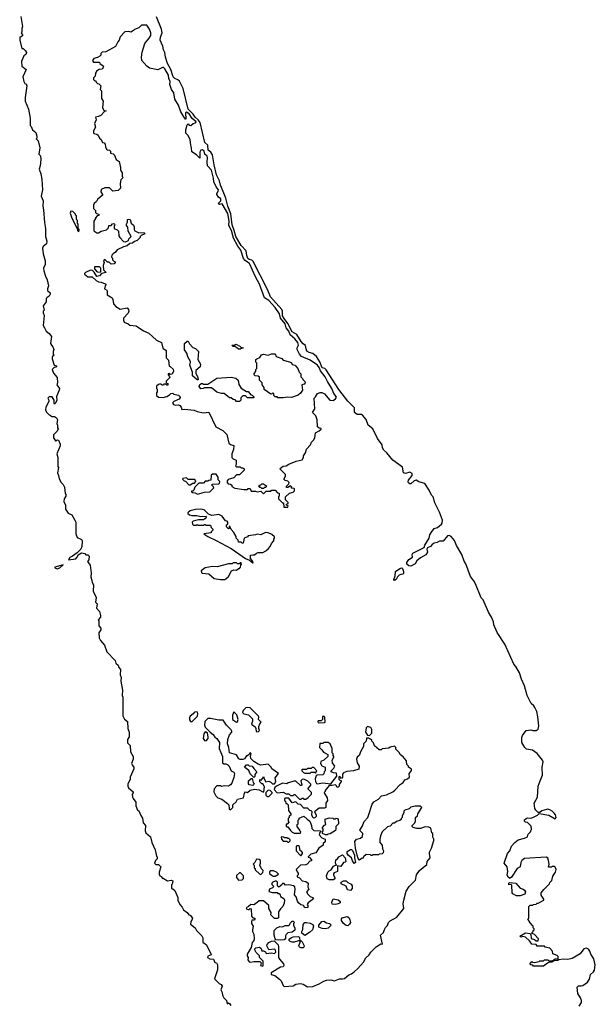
# Model space of a CAD drawing. Extents: x 2789571 to 2951634, y 860514 to 1033803.
# Tile 82 of 102: x 2908697 to 2915112, y 946284 to 957251. Entities that reach past the tile are written whole.
import ezdxf

# ---------------------------------------------------------------- set-up
doc = ezdxf.new("R2010")
doc.units = 0

msp = doc.modelspace()

# ---------------------------------------------------------------- linework, layer by layer
at = {"layer": '0CON05XD'}
for points in [[(2908710, 957285), (2908728, 957175), (2908720, 957155), (2908720, 957115), (2908712, 957105), (2908730, 957075), (2908715, 957060), (2908700, 957055), (2908697, 957025), (2908722, 956932), (2908735, 956930), (2908763, 956903), (2908772, 956885), (2908766, 956864), (2908743, 956847), (2908718, 956785), (2908722, 956735), (2908768, 956695), (2908732, 956615), (2908743, 956563), (2908755, 956540), (2908770, 956535), (2908777, 956515), (2908758, 956385), (2908758, 956345), (2908796, 956256), (2908812, 956155), (2908813, 956073), (2908825, 956060), (2908840, 956025), (2908878, 955995), (2908888, 955955), (2908887, 955933), (2908880, 955925), (2908902, 955902), (2908921, 955825), (2908910, 955755), (2908928, 955735), (2908933, 955695), (2908926, 955624), (2908913, 955585), (2908931, 955535), (2908942, 955475), (2908952, 955355), (2908938, 955285), (2908959, 955235), (2908956, 955175), (2908962, 955135), (2908973, 954993), (2908984, 954925), (2908984, 954835), (2908998, 954785), (2908997, 954753), (2908960, 954725), (2908952, 954705), (2908957, 954645), (2908981, 954565), (2908980, 954525), (2908964, 954485), (2908966, 954455), (2908984, 954394), (2909004, 954355), (2909018, 954285), (2909007, 954255), (2909008, 954235), (2909035, 954208), (2909038, 954195), (2909025, 954170), (2909002, 954158), (2908993, 954147), (2908992, 954108), (2908960, 954065), (2908970, 954015), (2908960, 954005), (2908958, 953985), (2908968, 953955), (2908958, 953845), (2908975, 953820), (2908991, 953781), (2909026, 953756), (2909052, 953722), (2909042, 953645), (2909050, 953625), (2909067, 953607), (2909077, 953577), (2909070, 953555), (2909070, 953525), (2909080, 953515), (2909060, 953495), (2909060, 953475), (2909082, 953402), (2909110, 953395), (2909098, 953382), (2909082, 953378), (2909060, 953355), (2909072, 953315), (2909113, 953265), (2909118, 953205), (2909112, 953185), (2909140, 953145), (2909136, 953124), (2909107, 953055), (2909112, 953008), (2909092, 952978), (2909085, 952970), (2909080, 952975), (2909080, 953015), (2909059, 953049), (2909025, 953050), (2909012, 953035), (2909022, 953015), (2909022, 952998), (2908988, 952935), (2908983, 952905), (2908995, 952880), (2909022, 952852), (2909038, 952848), (2909055, 952830), (2909085, 952830), (2909108, 952815), (2909117, 952795), (2909110, 952755), (2909120, 952735), (2909120, 952705), (2909126, 952694), (2909113, 952667), (2909073, 952627), (2909072, 952595), (2909095, 952560), (2909105, 952560), (2909115, 952570), (2909128, 952568), (2909148, 952525), (2909147, 952503), (2909112, 952415), (2909122, 952375), (2909122, 952275), (2909128, 952265), (2909118, 952205), (2909130, 952175), (2909136, 952136), (2909158, 952095), (2909183, 952073), (2909198, 952045), (2909202, 951975), (2909212, 951962), (2909212, 951945), (2909193, 951915), (2909188, 951885), (2909208, 951845), (2909208, 951798), (2909238, 951755), (2909278, 951735), (2909313, 951675), (2909322, 951655), (2909322, 951525), (2909338, 951485), (2909385, 951460), (2909393, 951445), (2909389, 951385), (2909377, 951353), (2909338, 951312), (2909286, 951274), (2909255, 951262), (2909240, 951235), (2909323, 951247), (2909336, 951264), (2909350, 951290), (2909385, 951311), (2909424, 951304), (2909435, 951292), (2909455, 951290), (2909470, 951275), (2909468, 951235), (2909452, 951215), (2909483, 951175), (2909492, 951085), (2909490, 951045), (2909502, 951005), (2909503, 950983), (2909518, 950955), (2909517, 950885), (2909550, 950815), (2909542, 950765), (2909562, 950745), (2909553, 950695), (2909585, 950660), (2909598, 950615), (2909598, 950595), (2909572, 950565), (2909578, 950555), (2909578, 950498), (2909600, 950475), (2909600, 950455), (2909578, 950422), (2909582, 950365), (2909598, 950335), (2909642, 950285), (2909669, 950209), (2909760, 950115), (2909770, 950085), (2909795, 950060), (2909802, 950035), (2909822, 950012), (2909818, 949955), (2909827, 949925), (2909823, 949885), (2909843, 949783), (2909838, 949725), (2909848, 949705), (2909848, 949498), (2909865, 949460), (2909900, 949435), (2909902, 949355), (2909918, 949315), (2909918, 949265), (2909900, 949235), (2909900, 949195), (2909928, 949165), (2909930, 949095), (2909960, 949045), (2909962, 949015), (2909943, 948965), (2909953, 948943), (2909970, 948925), (2909968, 948908), (2909928, 948815), (2909929, 948791), (2909902, 948735), (2909902, 948715), (2909910, 948695), (2909962, 948652), (2909962, 948638), (2909950, 948625), (2909953, 948593), (2909960, 948575), (2909992, 948535), (2909992, 948495), (2910010, 948445), (2910025, 948440), (2910046, 948386), (2910066, 948356), (2910073, 948305), (2910098, 948275), (2910097, 948215), (2910103, 948195), (2910155, 948150), (2910169, 948085), (2910208, 948005), (2910220, 947935), (2910230, 947925), (2910230, 947905), (2910210, 947885), (2910200, 947855), (2910215, 947840), (2910245, 947840), (2910270, 947815), (2910252, 947755), (2910252, 947735), (2910260, 947715), (2910278, 947708), (2910285, 947690), (2910295, 947690), (2910345, 947660), (2910385, 947668), (2910405, 947660), (2910397, 947623), (2910390, 947615), (2910390, 947575), (2910405, 947570), (2910425, 947550), (2910458, 947475), (2910458, 947445), (2910480, 947395), (2910508, 947365), (2910522, 947335), (2910565, 947308), (2910582, 947282), (2910595, 947278), (2910622, 947245), (2910615, 947220), (2910603, 947207), (2910602, 947175), (2910652, 947135), (2910667, 947107), (2910728, 947048), (2910737, 947023), (2910738, 946978), (2910778, 946945), (2910828, 946845)], [(2914933, 946263), (2914958, 946305), (2914958, 946325), (2914947, 946357), (2914918, 946405), (2914910, 946475), (2914925, 946490), (2914955, 946488), (2914975, 946493), (2915025, 946530), (2915047, 946563), (2915058, 946615), (2915092, 946645), (2915102, 946665), (2915112, 946725), (2915095, 946790), (2915062, 946842), (2915051, 946875), (2915035, 946898), (2915015, 946910), (2914985, 946902), (2914945, 946848), (2914855, 946793), (2914805, 946783), (2914755, 946788), (2914705, 946780), (2914695, 946772), (2914655, 946770), (2914627, 946753), (2914595, 946750), (2914578, 946742), (2914535, 946710), (2914425, 946710), (2914415, 946720), (2914393, 946723), (2914382, 946732), (2914405, 946760), (2914413, 946753), (2914435, 946750), (2914485, 946760), (2914495, 946770), (2914535, 946770), (2914545, 946780), (2914585, 946780), (2914595, 946770), (2914635, 946770), (2914665, 946790), (2914695, 946790), (2914700, 946795), (2914700, 946815), (2914688, 946828), (2914640, 946845), (2914637, 946877), (2914605, 946910), (2914555, 946920), (2914545, 946930), (2914465, 946930), (2914452, 946952), (2914404, 946954), (2914380, 946990), (2914335, 947033), (2914305, 947038), (2914285, 947032), (2914272, 947042), (2914335, 947080), (2914382, 947072), (2914392, 947062), (2914397, 947017), (2914436, 947006), (2914455, 946992), (2914475, 946990), (2914480, 947015), (2914435, 947062), (2914400, 947075), (2914420, 947095), (2914420, 947105), (2914430, 947115), (2914430, 947125), (2914420, 947135), (2914420, 947155), (2914412, 947162), (2914385, 947190), (2914362, 947235), (2914370, 947245), (2914370, 947375), (2914385, 947390), (2914415, 947390), (2914423, 947397), (2914455, 947400), (2914465, 947410), (2914475, 947410), (2914540, 947445), (2914540, 947455), (2914508, 947498), (2914508, 947525), (2914537, 947563), (2914600, 947625), (2914605, 947640), (2914627, 947663), (2914638, 947712), (2914668, 947755), (2914677, 947785), (2914665, 947812), (2914655, 947818), (2914635, 947818), (2914625, 947810), (2914592, 947812), (2914598, 947845), (2914592, 947885), (2914585, 947910), (2914565, 947922), (2914325, 947908), (2914293, 947885), (2914282, 947865), (2914274, 947816), (2914241, 947795), (2914180, 947700), (2914165, 947688), (2914155, 947688), (2914140, 947700), (2914130, 947725), (2914136, 947765), (2914130, 947815), (2914096, 947855), (2914135, 947965), (2914159, 947995), (2914177, 948045), (2914214, 948086), (2914253, 948117), (2914324, 948136), (2914355, 948150), (2914365, 948180), (2914390, 948205), (2914400, 948235), (2914398, 948268), (2914355, 948310), (2914333, 948313), (2914323, 948323), (2914323, 948337), (2914340, 948355), (2914355, 948362), (2914395, 948358), (2914415, 948363), (2914468, 948392), (2914485, 948410), (2914595, 948392), (2914665, 948350), (2914676, 948364), (2914668, 948395), (2914655, 948412), (2914632, 948435), (2914605, 948451), (2914585, 948456), (2914567, 948453), (2914515, 948438), (2914495, 948420), (2914475, 948420), (2914448, 948445), (2914438, 948465), (2914430, 948525), (2914467, 948593), (2914477, 948713), (2914496, 948775), (2914524, 948835), (2914521, 948925), (2914531, 948985), (2914524, 949005), (2914465, 949079), (2914413, 949113), (2914346, 949126), (2914326, 949146), (2914292, 949202), (2914292, 949255), (2914300, 949280), (2914340, 949335), (2914395, 949340), (2914415, 949332), (2914455, 949332), (2914475, 949347), (2914483, 949385), (2914473, 949487), (2914459, 949545), (2914440, 949590), (2914428, 949608), (2914396, 949635), (2914353, 949723), (2914322, 949832), (2914289, 949905), (2914267, 949975), (2914228, 950045), (2914204, 950074), (2914104, 950295), (2914020, 950425), (2913982, 950512), (2913978, 950545), (2913956, 950596), (2913922, 950652), (2913861, 950791), (2913842, 950812), (2913776, 950966), (2913760, 951000), (2913721, 951051), (2913670, 951190), (2913649, 951219), (2913623, 951295), (2913565, 951395), (2913542, 951452), (2913506, 951496), (2913485, 951506), (2913465, 951503), (2913415, 951443), (2913375, 951443), (2913351, 951429), (2913315, 951419), (2913294, 951406), (2913277, 951383), (2913242, 951368), (2913236, 951355), (2913241, 951319), (2913225, 951290), (2913163, 951257), (2913123, 951225), (2913105, 951190), (2913055, 951164), (2913035, 951167), (2913011, 951185), (2913011, 951205), (2913035, 951239), (2913076, 951264), (2913073, 951295), (2913080, 951310), (2913206, 951374), (2913213, 951397), (2913260, 951475), (2913268, 951515), (2913285, 951542), (2913315, 951583), (2913352, 951595), (2913398, 951632), (2913407, 951645), (2913411, 951675), (2913377, 951767), (2913325, 951871), (2913305, 951935), (2913288, 951955), (2913262, 952012), (2913212, 952085), (2913145, 952104), (2913115, 952122), (2913095, 952116), (2913055, 952081), (2913045, 952081), (2913031, 952091), (2913025, 952105), (2913029, 952121), (2913070, 952175), (2913071, 952195), (2913045, 952211), (2912995, 952195), (2912974, 952204), (2912965, 952267), (2912856, 952345), (2912788, 952428), (2912754, 952455), (2912742, 952482), (2912738, 952515), (2912683, 952585), (2912633, 952693), (2912581, 952735), (2912557, 952797), (2912516, 952846), (2912505, 952852), (2912460, 952855), (2912427, 952875), (2912427, 952927), (2912353, 953003), (2912253, 953133), (2912112, 953352), (2912096, 953366), (2912068, 953375), (2912041, 953441), (2912005, 953499), (2911965, 953533), (2911925, 953543), (2911899, 953559), (2911888, 953585), (2911882, 953622), (2911855, 953642), (2911835, 953665), (2911785, 953743), (2911734, 953774), (2911687, 953867), (2911643, 953923), (2911625, 953953), (2911626, 954005), (2911617, 954025), (2911494, 954165), (2911460, 954245), (2911299, 954559), (2911285, 954573), (2911255, 954579), (2911241, 954591), (2911228, 954625), (2911220, 954675), (2911165, 954735), (2911105, 954835), (2911088, 954905), (2911064, 954965), (2911049, 955089), (2911016, 955175), (2910995, 955265), (2910965, 955336), (2910935, 955408), (2910923, 955455), (2910890, 955525), (2910863, 955635), (2910846, 955745), (2910827, 955777), (2910799, 955799), (2910793, 955853), (2910762, 955885), (2910707, 956105), (2910687, 956137), (2910651, 956165), (2910629, 956199), (2910573, 956255), (2910517, 956485), (2910478, 956568), (2910461, 956581), (2910425, 956596), (2910407, 956615), (2910380, 956695), (2910345, 956764), (2910322, 956835), (2910316, 956885), (2910300, 956915), (2910294, 956955), (2910263, 957025), (2910266, 957055), (2910285, 957105), (2910278, 957145), (2910223, 957283)], [(2911685, 951820), (2911690, 951835), (2911672, 951842), (2911670, 951855), (2911688, 951862), (2911690, 951875), (2911660, 951905), (2911660, 951935), (2911703, 951977), (2911745, 951990), (2911758, 952005), (2911760, 952025), (2911755, 952030), (2911722, 952032), (2911730, 952045), (2911715, 952060), (2911685, 952040), (2911672, 952042), (2911670, 952055), (2911698, 952082), (2911700, 952095), (2911685, 952110), (2911655, 952120), (2911642, 952132), (2911660, 952165), (2911660, 952185), (2911600, 952245), (2911603, 952257), (2911635, 952280), (2911667, 952283), (2911695, 952300), (2911778, 952332), (2911845, 952350), (2911860, 952375), (2911860, 952395), (2911882, 952428), (2911894, 952466), (2911937, 952515), (2911948, 952545), (2911973, 952567), (2911987, 952593), (2911992, 952648), (2912035, 952670), (2912058, 952692), (2912058, 952698), (2912035, 952700), (2912016, 952716), (2912012, 952795), (2911997, 952837), (2911960, 952875), (2911988, 952915), (2911980, 953035), (2911995, 953050), (2912015, 953088), (2912045, 953100), (2912065, 953100), (2912095, 953082), (2912155, 953013), (2912189, 953011), (2912215, 953028), (2912227, 953045), (2912224, 953055), (2912198, 953088), (2912174, 953145), (2912128, 953222), (2912102, 953275), (2912051, 953341), (2912035, 953379), (2912015, 953404), (2911935, 953459), (2911839, 953499), (2911814, 953524), (2911789, 953579), (2911789, 953595), (2911803, 953625), (2911795, 953654), (2911765, 953698), (2911712, 953742), (2911695, 953782), (2911668, 953818), (2911654, 953865), (2911605, 953925), (2911591, 953975), (2911545, 954047), (2911475, 954122), (2911427, 954155), (2911371, 954305), (2911326, 954386), (2911258, 954535), (2911235, 954551), (2911208, 954568), (2911192, 954592), (2911162, 954685), (2911128, 954728), (2911079, 954819), (2911058, 954905), (2911029, 954959), (2911032, 955008), (2911015, 955094), (2910955, 955200), (2910925, 955192), (2910910, 955205), (2910937, 955233), (2910937, 955255), (2910914, 955274), (2910893, 955305), (2910893, 955317), (2910910, 955340), (2910912, 955355), (2910888, 955388), (2910860, 955445), (2910858, 955485), (2910835, 955574), (2910791, 955625), (2910787, 955665), (2910791, 955715), (2910785, 955732), (2910762, 955755), (2910753, 955785), (2910735, 955800), (2910715, 955798), (2910704, 955776), (2910705, 955710), (2910666, 955746), (2910615, 955780), (2910613, 955825), (2910603, 955855), (2910598, 955915), (2910572, 955965), (2910548, 955988), (2910549, 956025), (2910565, 956080), (2910575, 956090), (2910585, 956078), (2910605, 956072), (2910632, 956095), (2910658, 956102), (2910664, 956115), (2910620, 956150), (2910585, 956203), (2910555, 956222), (2910544, 956215), (2910550, 956145), (2910545, 956142), (2910525, 956168), (2910494, 956224), (2910465, 956300), (2910427, 956365), (2910414, 956435), (2910390, 956475), (2910371, 956531), (2910374, 956564), (2910359, 956595), (2910356, 956635), (2910315, 956703), (2910295, 956723), (2910235, 956692), (2910145, 956710), (2910114, 956734), (2910059, 956795), (2910053, 956835), (2910062, 956888), (2910091, 956985), (2910141, 957045), (2910158, 957075), (2910157, 957105), (2910144, 957145), (2910115, 957192), (2910075, 957192), (2910055, 957190), (2910025, 957160), (2909978, 957142), (2909965, 957130), (2909935, 957112), (2909915, 957120), (2909870, 957115), (2909815, 957060), (2909807, 957023), (2909790, 957005), (2909766, 956954), (2909657, 956893), (2909615, 956890), (2909600, 956875), (2909600, 956855), (2909590, 956845), (2909565, 956830), (2909522, 956818), (2909508, 956795), (2909518, 956778), (2909587, 956777), (2909590, 956765), (2909626, 956736), (2909632, 956725), (2909615, 956700), (2909583, 956697), (2909552, 956678), (2909550, 956665), (2909540, 956655), (2909537, 956623), (2909520, 956605), (2909520, 956585), (2909535, 956570), (2909545, 956570), (2909550, 956555), (2909565, 956540), (2909578, 956538), (2909600, 956515), (2909592, 956475), (2909607, 956457), (2909610, 956375), (2909628, 956345), (2909620, 956275), (2909635, 956240), (2909660, 956235), (2909642, 956228), (2909600, 956185), (2909577, 956173), (2909540, 956165), (2909548, 956135), (2909532, 956095), (2909542, 956055), (2909520, 956015), (2909518, 955995), (2909524, 955984), (2909555, 955978), (2909570, 955965), (2909585, 955930), (2909606, 955916), (2909620, 955885), (2909638, 955878), (2909650, 955865), (2909652, 955835), (2909665, 955810), (2909675, 955800), (2909698, 955798), (2909710, 955785), (2909710, 955765), (2909737, 955757), (2909753, 955743), (2909772, 955695), (2909805, 955670), (2909820, 955605), (2909820, 955575), (2909840, 955545), (2909840, 955505), (2909850, 955495), (2909823, 955467), (2909818, 955425), (2909820, 955375), (2909795, 955350), (2909735, 955340), (2909697, 955377), (2909647, 955377), (2909605, 955360), (2909600, 955335), (2909620, 955305), (2909620, 955295), (2909565, 955248), (2909552, 955225), (2909528, 955205), (2909518, 955185), (2909518, 955148), (2909540, 955125), (2909540, 955105), (2909552, 955092), (2909580, 955085), (2909578, 955072), (2909562, 955068), (2909540, 955045), (2909540, 955035), (2909523, 955007), (2909525, 954900), (2909555, 954878), (2909575, 954877), (2909605, 954897), (2909665, 954910), (2909688, 954932), (2909692, 954958), (2909715, 954960), (2909732, 954978), (2909745, 954980), (2909760, 954965), (2909750, 954955), (2909750, 954925), (2909785, 954910), (2909797, 954897), (2909802, 954845), (2909812, 954825), (2909852, 954782), (2909875, 954777), (2909908, 954792), (2909915, 954810), (2909940, 954835), (2909906, 954895), (2909902, 954942), (2909888, 954958), (2909888, 954975), (2909900, 954995), (2909900, 955025), (2909915, 955030), (2909928, 955025), (2909940, 954985), (2909965, 954962), (2909974, 954944), (2909973, 954913), (2909981, 954901), (2910025, 954877), (2910085, 954880), (2910090, 954865), (2910052, 954848), (2910040, 954835), (2910040, 954825), (2910005, 954792), (2909975, 954780), (2909955, 954763), (2909925, 954758), (2909895, 954733), (2909855, 954722), (2909784, 954686), (2909765, 954662), (2909740, 954645), (2909723, 954627), (2909720, 954605), (2909730, 954595), (2909730, 954575), (2909745, 954560), (2909757, 954557), (2909760, 954545), (2909748, 954532), (2909715, 954530), (2909695, 954550), (2909675, 954550), (2909650, 954575), (2909640, 954575), (2909632, 954565), (2909638, 954545), (2909627, 954515), (2909630, 954465), (2909660, 954435), (2909610, 954425), (2909585, 954398), (2909555, 954390), (2909528, 954438), (2909508, 954458), (2909485, 954460), (2909430, 954435), (2909420, 954425), (2909420, 954415), (2909455, 954387), (2909505, 954387), (2909550, 954345), (2909575, 954330), (2909605, 954328), (2909649, 954309), (2909660, 954295), (2909650, 954285), (2909642, 954255), (2909667, 954237), (2909672, 954225), (2909672, 954185), (2909728, 954155), (2909736, 954136), (2909742, 954085), (2909770, 954055), (2909818, 954028), (2909895, 954040), (2909910, 954025), (2909912, 954005), (2909906, 953984), (2909853, 953927), (2909852, 953905), (2909861, 953881), (2909904, 953864), (2909925, 953848), (2909995, 953841), (2910076, 953786), (2910138, 953758), (2910223, 953683), (2910276, 953656), (2910292, 953592), (2910330, 953565), (2910330, 953485), (2910357, 953457), (2910363, 953393), (2910375, 953390), (2910408, 953358), (2910410, 953335), (2910398, 953302), (2910375, 953300), (2910365, 953310), (2910350, 953305), (2910350, 953295), (2910368, 953278), (2910370, 953265), (2910330, 953225), (2910330, 953205), (2910348, 953198), (2910348, 953182), (2910335, 953180), (2910325, 953190), (2910305, 953190), (2910298, 953182), (2910285, 953180), (2910275, 953190), (2910255, 953190), (2910243, 953187), (2910222, 953168), (2910220, 953145), (2910230, 953135), (2910230, 953105), (2910220, 953095), (2910220, 953065), (2910245, 953048), (2910295, 953043), (2910337, 953053), (2910368, 953072), (2910383, 953087), (2910405, 953090), (2910415, 953080), (2910465, 953070), (2910485, 953050), (2910487, 953043), (2910476, 953024), (2910415, 953000), (2910403, 952987), (2910402, 952975), (2910410, 952965), (2910428, 952958), (2910465, 952960), (2910480, 952955), (2910497, 952937), (2910505, 952910), (2910535, 952912), (2910642, 952902), (2910675, 952888), (2910745, 952873), (2910805, 952878), (2910882, 952715), (2910960, 952675), (2911005, 952630), (2911028, 952535), (2911045, 952520), (2911085, 952510), (2911078, 952465), (2911060, 952415), (2911060, 952375), (2911075, 952360), (2911110, 952345), (2911110, 952295), (2911102, 952282), (2911115, 952270), (2911155, 952270), (2911165, 952260), (2911185, 952260), (2911198, 952248), (2911200, 952235), (2911145, 952180), (2911115, 952180), (2911085, 952150), (2911022, 952128), (2911010, 952115), (2911010, 952095), (2911022, 952082), (2911048, 952078), (2911060, 952065), (2911062, 952052), (2911093, 952033), (2911195, 952018), (2911235, 952020), (2911245, 952030), (2911265, 952030), (2911275, 952000), (2911325, 952000), (2911345, 951992), (2911385, 952000), (2911415, 951970), (2911445, 952000), (2911495, 952000), (2911505, 952010), (2911545, 952010), (2911572, 951982), (2911588, 951978), (2911590, 951945), (2911580, 951935), (2911580, 951915), (2911625, 951870), (2911638, 951868), (2911642, 951822), (2911685, 951820)], [(2909355, 954890), (2909360, 954915), (2909350, 954925), (2909350, 954975), (2909340, 954985), (2909340, 955015), (2909330, 955025), (2909330, 955065), (2909320, 955075), (2909320, 955085), (2909290, 955115), (2909265, 955118), (2909258, 955095), (2909275, 955050), (2909340, 954915), (2909340, 954905), (2909355, 954890)], [(2909595, 954440), (2909600, 954445), (2909600, 954485), (2909585, 954500), (2909532, 954498), (2909530, 954475), (2909552, 954452), (2909563, 954443), (2909595, 954440)], [(2910685, 953240), (2910675, 953240), (2910623, 953285), (2910622, 953325), (2910593, 953405), (2910602, 953435), (2910600, 953445), (2910570, 953495), (2910558, 953538), (2910532, 953575), (2910532, 953645), (2910565, 953670), (2910575, 953670), (2910589, 953639), (2910625, 953600), (2910655, 953590), (2910690, 953555), (2910684, 953466), (2910712, 953415), (2910710, 953385), (2910660, 953345), (2910660, 953315), (2910682, 953265), (2910685, 953240)], [(2911155, 953580), (2911135, 953580), (2911118, 953598), (2911095, 953610), (2911075, 953610), (2911060, 953625), (2911095, 953630), (2911105, 953638), (2911125, 953630), (2911132, 953622), (2911145, 953620), (2911162, 953602), (2911188, 953598), (2911188, 953592), (2911165, 953590), (2911155, 953580)], [(2911635, 953038), (2911575, 953040), (2911565, 953050), (2911545, 953050), (2911530, 953065), (2911528, 953088), (2911515, 953090), (2911508, 953082), (2911495, 953080), (2911422, 953132), (2911420, 953155), (2911400, 953185), (2911400, 953205), (2911370, 953235), (2911368, 953268), (2911355, 953280), (2911323, 953283), (2911310, 953295), (2911310, 953305), (2911330, 953335), (2911330, 953355), (2911340, 953365), (2911340, 953425), (2911330, 953435), (2911330, 953465), (2911340, 953475), (2911375, 953490), (2911393, 953517), (2911413, 953527), (2911465, 953513), (2911505, 953528), (2911545, 953530), (2911555, 953500), (2911617, 953477), (2911635, 953460), (2911705, 953442), (2911725, 953430), (2911735, 953410), (2911765, 953402), (2911772, 953395), (2911798, 953365), (2911810, 953325), (2911830, 953305), (2911830, 953275), (2911850, 953255), (2911852, 953242), (2911875, 953220), (2911878, 953205), (2911867, 953193), (2911840, 953185), (2911848, 953125), (2911825, 953090), (2911801, 953069), (2911725, 953042), (2911685, 953048), (2911635, 953038)], [(2911145, 953000), (2911115, 953000), (2911098, 953018), (2911075, 953020), (2911055, 953040), (2911035, 953040), (2910977, 953087), (2910945, 953088), (2910895, 953102), (2910835, 953150), (2910755, 953150), (2910742, 953142), (2910715, 953140), (2910698, 953165), (2910703, 953187), (2910725, 953200), (2910735, 953200), (2910745, 953190), (2910795, 953190), (2910895, 953260), (2911055, 953270), (2911107, 953257), (2911130, 953235), (2911138, 953188), (2911167, 953147), (2911225, 953110), (2911245, 953110), (2911272, 953072), (2911288, 953068), (2911310, 953045), (2911305, 953040), (2911235, 953040), (2911215, 953060), (2911185, 953060), (2911162, 953038), (2911160, 953015), (2911145, 953000)], [(2910678, 951968), (2910705, 951972), (2910755, 951988), (2910817, 951993), (2910860, 952035), (2910858, 952048), (2910840, 952065), (2910842, 952078), (2910915, 952080), (2910925, 952090), (2910927, 952107), (2910910, 952125), (2910910, 952155), (2910888, 952188), (2910845, 952190), (2910832, 952178), (2910828, 952122), (2910805, 952120), (2910795, 952110), (2910765, 952110), (2910745, 952090), (2910695, 952090), (2910650, 952045), (2910638, 952012), (2910625, 952000), (2910612, 951998), (2910612, 951992), (2910623, 951983), (2910652, 951982), (2910678, 951968)], [(2910595, 952070), (2910625, 952090), (2910645, 952090), (2910658, 952102), (2910660, 952115), (2910648, 952128), (2910575, 952130), (2910555, 952148), (2910515, 952140), (2910513, 952133), (2910530, 952115), (2910545, 952110), (2910582, 952072), (2910595, 952070)], [(2911415, 952030), (2911395, 952030), (2911385, 952040), (2911372, 952042), (2911360, 952055), (2911372, 952068), (2911385, 952070), (2911395, 952080), (2911415, 952080), (2911425, 952070), (2911438, 952068), (2911450, 952055), (2911438, 952042), (2911425, 952040), (2911415, 952030)], [(2911300, 951200), (2911297, 951217), (2911268, 951248), (2911270, 951285), (2911295, 951292), (2911315, 951290), (2911335, 951310), (2911355, 951318), (2911405, 951318), (2911440, 951335), (2911469, 951361), (2911488, 951382), (2911504, 951416), (2911530, 951445), (2911530, 951465), (2911538, 951475), (2911535, 951490), (2911507, 951517), (2911467, 951537), (2911435, 951538), (2911385, 951512), (2911345, 951522), (2911325, 951512), (2911245, 951502), (2911235, 951490), (2911200, 951475), (2911188, 951422), (2911175, 951420), (2911165, 951430), (2911135, 951430), (2911130, 951455), (2911110, 951475), (2911110, 951495), (2911085, 951538), (2911052, 951572), (2911040, 951605), (2911030, 951610), (2911030, 951585), (2911025, 951580), (2911002, 951602), (2911000, 951625), (2911018, 951632), (2911018, 951655), (2911010, 951665), (2910991, 951671), (2910953, 951723), (2910915, 951740), (2910838, 951728), (2910802, 951742), (2910752, 951792), (2910715, 951800), (2910655, 951797), (2910598, 951782), (2910572, 951758), (2910572, 951752), (2910590, 951735), (2910615, 951728), (2910673, 951727), (2910715, 951717), (2910775, 951720), (2910780, 951715), (2910770, 951705), (2910768, 951692), (2910755, 951690), (2910745, 951680), (2910688, 951682), (2910630, 951665), (2910620, 951655), (2910623, 951633), (2910635, 951620), (2910665, 951620), (2910675, 951630), (2910685, 951620), (2910745, 951622), (2910755, 951630), (2910765, 951630), (2910775, 951620), (2910825, 951620), (2910830, 951595), (2910850, 951575), (2910850, 951565), (2910830, 951545), (2910830, 951535), (2910750, 951525), (2910793, 951495), (2910885, 951449), (2911055, 951361), (2911215, 951251), (2911260, 951230), (2911295, 951200), (2911300, 951200)], [(2910935, 951017), (2910983, 951017), (2910995, 951022), (2911025, 951050), (2911057, 951113), (2911085, 951122), (2911115, 951120), (2911135, 951140), (2911145, 951140), (2911158, 951152), (2911160, 951175), (2911170, 951185), (2911165, 951200), (2911155, 951200), (2911145, 951190), (2911125, 951190), (2911115, 951200), (2911075, 951200), (2911065, 951192), (2911025, 951192), (2910897, 951157), (2910845, 951161), (2910765, 951144), (2910718, 951112), (2910722, 951095), (2910732, 951085), (2910805, 951078), (2910865, 951028), (2910935, 951017)], [(2909115, 951134), (2909145, 951144), (2909180, 951180), (2909090, 951155), (2909090, 951145), (2909115, 951134)], [(2912875, 951003), (2912868, 951015), (2912883, 951055), (2912886, 951104), (2912935, 951138), (2912955, 951144), (2912965, 951140), (2912976, 951105), (2912975, 951082), (2912966, 951074), (2912945, 951073), (2912925, 951063), (2912906, 951044), (2912892, 951015), (2912875, 951003)], [(2911355, 949320), (2911370, 949335), (2911362, 949355), (2911363, 949377), (2911373, 949407), (2911390, 949425), (2911360, 949455), (2911362, 949485), (2911358, 949495), (2911266, 949586), (2911235, 949591), (2911218, 949585), (2911188, 949555), (2911180, 949535), (2911195, 949520), (2911247, 949507), (2911290, 949465), (2911292, 949438), (2911280, 949405), (2911320, 949375), (2911330, 949355), (2911332, 949322), (2911355, 949320)], [(2910615, 949432), (2910680, 949495), (2910682, 949525), (2910677, 949537), (2910655, 949542), (2910640, 949535), (2910630, 949520), (2910598, 949495), (2910590, 949475), (2910591, 949451), (2910600, 949435), (2910615, 949432)], [(2911045, 948450), (2911072, 948478), (2911072, 948505), (2911109, 948541), (2911125, 948568), (2911193, 948585), (2911204, 948636), (2911215, 948650), (2911237, 948643), (2911265, 948670), (2911315, 948680), (2911365, 948672), (2911405, 948650), (2911418, 948652), (2911427, 948707), (2911408, 948738), (2911395, 948740), (2911372, 948762), (2911372, 948788), (2911388, 948782), (2911408, 948802), (2911415, 948820), (2911420, 948795), (2911442, 948762), (2911475, 948768), (2911495, 948760), (2911515, 948740), (2911535, 948740), (2911553, 948765), (2911543, 948807), (2911580, 948855), (2911507, 948907), (2911500, 948925), (2911467, 948957), (2911385, 948947), (2911355, 948957), (2911307, 948987), (2911273, 949023), (2911268, 949045), (2911278, 949075), (2911265, 949090), (2911258, 949072), (2911235, 949050), (2911225, 949050), (2911203, 949017), (2911185, 949010), (2911155, 949011), (2911140, 949020), (2911112, 949062), (2911034, 949084), (2911029, 949145), (2911013, 949185), (2911016, 949234), (2911036, 949284), (2911060, 949315), (2911060, 949325), (2911055, 949340), (2911002, 949395), (2910965, 949450), (2910915, 949448), (2910825, 949467), (2910795, 949467), (2910760, 949435), (2910758, 949395), (2910765, 949370), (2910820, 949315), (2910855, 949290), (2910871, 949261), (2910893, 949243), (2910925, 949200), (2910920, 949135), (2910957, 949045), (2910958, 948975), (2910973, 948963), (2910995, 948962), (2911015, 948952), (2911032, 948935), (2911054, 948884), (2911085, 948868), (2911092, 948855), (2911085, 948810), (2911062, 948748), (2911045, 948727), (2911025, 948713), (2910985, 948717), (2910945, 948710), (2910935, 948718), (2910895, 948718), (2910863, 948685), (2910862, 948652), (2910882, 948605), (2910905, 948582), (2910948, 948568), (2911012, 948522), (2911028, 948505), (2911033, 948463), (2911045, 948450)], [(2911115, 949428), (2911125, 949430), (2911132, 949455), (2911117, 949507), (2911085, 949540), (2911070, 949505), (2911070, 949455), (2911115, 949428)], [(2912025, 949420), (2912095, 949422), (2912100, 949425), (2912097, 949483), (2912085, 949490), (2912072, 949488), (2912070, 949455), (2912058, 949442), (2912025, 949440), (2912020, 949435), (2912025, 949420)], [(2912595, 949280), (2912620, 949305), (2912620, 949345), (2912609, 949369), (2912575, 949380), (2912560, 949365), (2912550, 949315), (2912572, 949282), (2912595, 949280)], [(2910775, 949220), (2910797, 949243), (2910798, 949265), (2910790, 949305), (2910777, 949317), (2910765, 949318), (2910748, 949295), (2910743, 949245), (2910755, 949222), (2910775, 949220)], [(2911905, 946480), (2911965, 946484), (2912035, 946511), (2912085, 946543), (2912115, 946553), (2912165, 946558), (2912205, 946546), (2912263, 946567), (2912295, 946566), (2912317, 946573), (2912365, 946612), (2912396, 946624), (2912426, 946644), (2912466, 946684), (2912528, 946755), (2912555, 946802), (2912592, 946835), (2912610, 946865), (2912670, 946925), (2912723, 946957), (2912740, 946955), (2912718, 947055), (2912752, 947085), (2912763, 947117), (2912775, 947140), (2912795, 947160), (2912808, 947195), (2912826, 947214), (2912900, 947255), (2912977, 947353), (2912972, 947405), (2912978, 947445), (2913006, 947544), (2913038, 947595), (2913107, 947665), (2913120, 947725), (2913152, 947775), (2913235, 947840), (2913240, 947875), (2913272, 947915), (2913263, 947963), (2913263, 947977), (2913286, 948024), (2913312, 948108), (2913312, 948122), (2913300, 948145), (2913300, 948185), (2913290, 948195), (2913280, 948245), (2913257, 948257), (2913215, 948260), (2913165, 948243), (2913125, 948243), (2913083, 948253), (2913073, 948263), (2913073, 948277), (2913100, 948305), (2913107, 948323), (2913110, 948365), (2913130, 948385), (2913133, 948407), (2913180, 948475), (2913165, 948490), (2913105, 948492), (2913055, 948480), (2913038, 948462), (2912990, 948445), (2912980, 948435), (2912980, 948415), (2912960, 948385), (2912960, 948365), (2912950, 948355), (2912948, 948342), (2912935, 948330), (2912895, 948320), (2912875, 948300), (2912855, 948300), (2912825, 948270), (2912795, 948260), (2912738, 948205), (2912718, 948162), (2912710, 948125), (2912710, 948085), (2912737, 948057), (2912740, 948015), (2912750, 947995), (2912748, 947972), (2912735, 947960), (2912703, 947957), (2912695, 947950), (2912635, 947950), (2912625, 947940), (2912615, 947940), (2912605, 947950), (2912558, 947952), (2912530, 947925), (2912525, 947910), (2912515, 947910), (2912485, 947890), (2912469, 947909), (2912457, 947945), (2912438, 948025), (2912432, 948098), (2912450, 948125), (2912495, 948136), (2912519, 948155), (2912520, 948185), (2912490, 948215), (2912488, 948225), (2912514, 948266), (2912535, 948320), (2912578, 948365), (2912583, 948387), (2912627, 948515), (2912645, 948538), (2912695, 948568), (2912730, 948605), (2912785, 948618), (2912855, 948652), (2912879, 948671), (2912937, 948733), (2912970, 948755), (2912990, 948785), (2913020, 948795), (2913040, 948815), (2913038, 948852), (2913062, 948888), (2913062, 948902), (2913030, 948925), (2913030, 948935), (2913010, 948955), (2913007, 948997), (2912969, 949039), (2912941, 949061), (2912925, 949090), (2912890, 949125), (2912890, 949145), (2912875, 949160), (2912825, 949150), (2912812, 949138), (2912735, 949130), (2912725, 949120), (2912705, 949120), (2912652, 949162), (2912640, 949195), (2912620, 949215), (2912620, 949225), (2912608, 949238), (2912595, 949240), (2912585, 949250), (2912562, 949248), (2912560, 949215), (2912530, 949185), (2912530, 949155), (2912498, 949102), (2912480, 949055), (2912460, 949035), (2912452, 949015), (2912460, 948975), (2912482, 948935), (2912478, 948905), (2912416, 948884), (2912344, 948876), (2912306, 948864), (2912293, 948847), (2912296, 948814), (2912285, 948800), (2912265, 948820), (2912252, 948818), (2912255, 948790), (2912265, 948780), (2912278, 948778), (2912280, 948765), (2912258, 948732), (2912258, 948712), (2912248, 948702), (2912235, 948700), (2912228, 948718), (2912215, 948730), (2912175, 948720), (2912145, 948720), (2912100, 948665), (2912100, 948655), (2912090, 948645), (2912093, 948633), (2912123, 948583), (2912128, 948555), (2912110, 948525), (2912110, 948475), (2912095, 948468), (2912035, 948468), (2911982, 948428), (2912000, 948395), (2912000, 948375), (2911988, 948362), (2911975, 948358), (2911963, 948363), (2911952, 948395), (2911958, 948428), (2911945, 948440), (2911932, 948442), (2911905, 948470), (2911865, 948470), (2911828, 948508), (2911802, 948512), (2911775, 948540), (2911735, 948530), (2911695, 948580), (2911655, 948580), (2911650, 948575), (2911650, 948555), (2911660, 948545), (2911662, 948522), (2911675, 948520), (2911690, 948505), (2911693, 948443), (2911720, 948405), (2911718, 948392), (2911702, 948378), (2911700, 948365), (2911690, 948355), (2911690, 948325), (2911700, 948315), (2911678, 948292), (2911665, 948290), (2911665, 948270), (2911675, 948260), (2911685, 948260), (2911715, 948220), (2911735, 948200), (2911755, 948190), (2911828, 948192), (2911830, 948205), (2911820, 948215), (2911820, 948225), (2911790, 948265), (2911790, 948285), (2911800, 948295), (2911800, 948335), (2911810, 948345), (2911812, 948358), (2911865, 948380), (2911900, 948345), (2911930, 948325), (2911950, 948275), (2911952, 948242), (2911975, 948220), (2912048, 948218), (2912050, 948205), (2912042, 948198), (2912033, 948173), (2912065, 948140), (2912100, 948125), (2912100, 948095), (2912080, 948075), (2912080, 948055), (2912030, 948025), (2911999, 947971), (2911940, 947955), (2911912, 947928), (2911912, 947922), (2911928, 947918), (2911950, 947895), (2911948, 947882), (2911932, 947878), (2911900, 947845), (2911885, 947838), (2911825, 947832), (2911780, 947785), (2911788, 947758), (2911800, 947745), (2911800, 947725), (2911790, 947715), (2911790, 947705), (2911815, 947694), (2911845, 947660), (2911885, 947652), (2911912, 947632), (2911908, 947588), (2911920, 947565), (2911892, 947535), (2911909, 947509), (2911933, 947483), (2911962, 947475), (2911972, 947458), (2911912, 947415), (2911902, 947395), (2911910, 947385), (2911908, 947362), (2911875, 947360), (2911860, 947385), (2911832, 947392), (2911803, 947415), (2911792, 947432), (2911780, 947480), (2911761, 947505), (2911768, 947565), (2911762, 947592), (2911750, 947605), (2911695, 947613), (2911655, 947610), (2911645, 947630), (2911625, 947630), (2911620, 947615), (2911585, 947590), (2911570, 947605), (2911570, 947645), (2911560, 947655), (2911543, 947657), (2911517, 947643), (2911508, 947632), (2911508, 947618), (2911530, 947595), (2911515, 947580), (2911480, 947565), (2911472, 947542), (2911515, 947530), (2911565, 947530), (2911575, 947520), (2911588, 947518), (2911600, 947505), (2911604, 947484), (2911641, 947461), (2911647, 947445), (2911645, 947410), (2911630, 947375), (2911602, 947348), (2911582, 947315), (2911582, 947248), (2911565, 947238), (2911535, 947238), (2911495, 947280), (2911498, 947305), (2911475, 947350), (2911472, 947385), (2911415, 947437), (2911365, 947437), (2911325, 947402), (2911305, 947392), (2911273, 947397), (2911248, 947372), (2911222, 947358), (2911230, 947345), (2911245, 947340), (2911255, 947340), (2911265, 947350), (2911278, 947348), (2911282, 947265), (2911290, 947250), (2911307, 947247), (2911320, 947235), (2911315, 947222), (2911285, 947220), (2911280, 947205), (2911280, 947185), (2911298, 947155), (2911290, 947115), (2911292, 947095), (2911306, 947066), (2911312, 947015), (2911308, 946995), (2911288, 946972), (2911278, 946915), (2911233, 946843), (2911232, 946825), (2911242, 946805), (2911241, 946781), (2911255, 946758), (2911265, 946753), (2911305, 946760), (2911375, 946760), (2911390, 946745), (2911380, 946715), (2911405, 946710), (2911410, 946715), (2911410, 946765), (2911370, 946805), (2911370, 946825), (2911331, 946861), (2911313, 946897), (2911328, 946912), (2911369, 946919), (2911390, 946905), (2911395, 946880), (2911415, 946880), (2911437, 946867), (2911445, 946850), (2911505, 946858), (2911535, 946850), (2911550, 946865), (2911548, 946888), (2911535, 946900), (2911475, 946890), (2911450, 946935), (2911455, 946952), (2911475, 946974), (2911505, 946989), (2911532, 946992), (2911577, 946945), (2911582, 946925), (2911583, 946805), (2911592, 946785), (2911636, 946736), (2911642, 946715), (2911635, 946702), (2911603, 946697), (2911500, 946635), (2911500, 946615), (2911540, 946605), (2911592, 946565), (2911612, 946545), (2911633, 946493), (2911645, 946482), (2911745, 946490), (2911775, 946507), (2911825, 946517), (2911855, 946510), (2911905, 946480)], [(2912165, 948740), (2912230, 948825), (2912228, 948858), (2912195, 948862), (2912170, 948875), (2912170, 948885), (2912198, 948915), (2912208, 948935), (2912182, 948975), (2912180, 949005), (2912198, 949035), (2912198, 949045), (2912190, 949055), (2912190, 949075), (2912180, 949085), (2912180, 949135), (2912158, 949185), (2912135, 949200), (2912085, 949200), (2912075, 949190), (2912042, 949188), (2912040, 949145), (2912065, 949120), (2912082, 949092), (2912130, 949065), (2912130, 949045), (2912085, 949002), (2912055, 948990), (2912048, 948965), (2912065, 948940), (2912100, 948925), (2912100, 948885), (2912090, 948875), (2912088, 948852), (2912075, 948840), (2912012, 948838), (2912000, 948830), (2911990, 948795), (2911992, 948765), (2912004, 948744), (2912011, 948741), (2912075, 948751), (2912165, 948740)], [(2911305, 948810), (2911265, 948850), (2911249, 948889), (2911205, 948920), (2911203, 948927), (2911225, 948950), (2911245, 948950), (2911255, 948940), (2911288, 948938), (2911305, 948910), (2911340, 948875), (2911318, 948842), (2911317, 948823), (2911305, 948810)], [(2911995, 948860), (2912010, 948885), (2911975, 948920), (2911955, 948920), (2911945, 948910), (2911905, 948910), (2911895, 948900), (2911845, 948900), (2911840, 948895), (2911840, 948885), (2911860, 948865), (2911875, 948860), (2911935, 948860), (2911945, 948870), (2911985, 948870), (2911995, 948860)], [(2911295, 948722), (2911255, 948730), (2911248, 948738), (2911248, 948772), (2911275, 948800), (2911288, 948798), (2911300, 948755), (2911310, 948745), (2911308, 948732), (2911295, 948722)], [(2911885, 948570), (2911913, 948587), (2911950, 948625), (2911950, 948645), (2911910, 948685), (2911940, 948725), (2911940, 948735), (2911910, 948770), (2911865, 948793), (2911845, 948788), (2911832, 948775), (2911840, 948725), (2911835, 948720), (2911825, 948720), (2911775, 948770), (2911755, 948770), (2911688, 948752), (2911675, 948740), (2911625, 948748), (2911560, 948715), (2911542, 948698), (2911533, 948677), (2911565, 948640), (2911635, 948648), (2911665, 948630), (2911697, 948627), (2911715, 948610), (2911745, 948610), (2911755, 948620), (2911765, 948620), (2911815, 948570), (2911835, 948570), (2911845, 948580), (2911855, 948580), (2911865, 948570), (2911885, 948570)], [(2911475, 948600), (2911510, 948635), (2911510, 948645), (2911487, 948667), (2911465, 948670), (2911440, 948645), (2911440, 948615), (2911455, 948600), (2911475, 948600)], [(2912105, 948170), (2912070, 948185), (2912070, 948205), (2912080, 948215), (2912080, 948235), (2912070, 948245), (2912070, 948255), (2912095, 948280), (2912110, 948285), (2912107, 948307), (2912100, 948315), (2912100, 948345), (2912145, 948362), (2912187, 948357), (2912195, 948350), (2912215, 948350), (2912225, 948358), (2912245, 948350), (2912250, 948295), (2912220, 948265), (2912222, 948235), (2912215, 948220), (2912157, 948183), (2912135, 948180), (2912125, 948172), (2912105, 948170)], [(2911695, 948090), (2911710, 948105), (2911710, 948115), (2911695, 948130), (2911685, 948130), (2911675, 948140), (2911648, 948138), (2911637, 948147), (2911612, 948148), (2911613, 948123), (2911632, 948102), (2911675, 948100), (2911685, 948090), (2911695, 948090)], [(2911825, 947940), (2911835, 947942), (2911850, 947965), (2911850, 947975), (2911838, 947988), (2911822, 947992), (2911815, 948040), (2911805, 948050), (2911785, 948050), (2911780, 948045), (2911780, 947995), (2911825, 947940)], [(2911385, 947730), (2911408, 947752), (2911410, 947775), (2911393, 947793), (2911373, 947833), (2911380, 947855), (2911380, 947885), (2911365, 947898), (2911335, 947900), (2911318, 947862), (2911300, 947845), (2911310, 947835), (2911310, 947805), (2911320, 947795), (2911322, 947782), (2911372, 947732), (2911385, 947730)], [(2912195, 947670), (2912145, 947670), (2912125, 947682), (2912118, 947715), (2912130, 947755), (2912145, 947772), (2912168, 947782), (2912195, 947822), (2912215, 947832), (2912228, 947832), (2912217, 947857), (2912222, 947895), (2912238, 947905), (2912252, 947928), (2912295, 947950), (2912326, 947916), (2912330, 947875), (2912324, 947866), (2912305, 947862), (2912275, 947820), (2912240, 947825), (2912238, 947762), (2912202, 947748), (2912193, 947737), (2912193, 947723), (2912210, 947695), (2912208, 947682), (2912195, 947670)], [(2912425, 947853), (2912405, 947882), (2912394, 947914), (2912360, 947940), (2912347, 947965), (2912348, 947985), (2912385, 948008), (2912395, 948008), (2912406, 947996), (2912430, 947945), (2912427, 947915), (2912438, 947865), (2912425, 947853)], [(2911135, 947668), (2911175, 947672), (2911190, 947685), (2911190, 947715), (2911158, 947748), (2911145, 947750), (2911113, 947717), (2911112, 947695), (2911135, 947668)], [(2911545, 947712), (2911580, 947735), (2911560, 947755), (2911525, 947772), (2911495, 947770), (2911482, 947758), (2911482, 947742), (2911500, 947725), (2911523, 947713), (2911545, 947712)], [(2912385, 947553), (2912350, 947560), (2912335, 947600), (2912280, 947625), (2912280, 947645), (2912305, 947660), (2912335, 947660), (2912355, 947640), (2912393, 947623), (2912402, 947605), (2912402, 947575), (2912385, 947553)], [(2914275, 947491), (2914234, 947494), (2914194, 947514), (2914186, 947526), (2914182, 947612), (2914175, 947620), (2914150, 947615), (2914148, 947632), (2914155, 947640), (2914225, 947634), (2914275, 947577), (2914308, 947568), (2914324, 947554), (2914333, 947535), (2914328, 947512), (2914275, 947491)], [(2912215, 947396), (2912181, 947401), (2912177, 947423), (2912192, 947458), (2912245, 947446), (2912269, 947429), (2912268, 947415), (2912245, 947404), (2912215, 947396)], [(2912355, 947159), (2912335, 947160), (2912304, 947184), (2912283, 947217), (2912283, 947235), (2912292, 947248), (2912345, 947261), (2912365, 947252), (2912378, 947225), (2912383, 947195), (2912374, 947175), (2912355, 947159)], [(2911605, 946997), (2911552, 947002), (2911543, 947013), (2911534, 947054), (2911532, 947105), (2911564, 947136), (2911595, 947152), (2911625, 947148), (2911655, 947160), (2911695, 947160), (2911708, 947172), (2911712, 947188), (2911735, 947210), (2911745, 947210), (2911758, 947195), (2911750, 947185), (2911750, 947165), (2911763, 947133), (2911762, 947108), (2911735, 947088), (2911685, 947080), (2911665, 947060), (2911658, 947045), (2911660, 947015), (2911645, 947002), (2911605, 946997)], [(2911875, 947052), (2911840, 947075), (2911840, 947095), (2911853, 947117), (2911856, 947174), (2911876, 947194), (2911895, 947197), (2911935, 947188), (2911963, 947173), (2911972, 947155), (2911962, 947115), (2911928, 947082), (2911875, 947052)], [(2912105, 947123), (2912068, 947128), (2912030, 947145), (2912030, 947165), (2912065, 947208), (2912085, 947210), (2912115, 947193), (2912150, 947185), (2912167, 947167), (2912135, 947132), (2912105, 947123)], [(2911835, 946912), (2911815, 946922), (2911808, 946935), (2911822, 946975), (2911820, 946990), (2911805, 946992), (2911755, 946978), (2911735, 946978), (2911710, 946985), (2911700, 946995), (2911702, 947008), (2911725, 947030), (2911743, 947037), (2911805, 947040), (2911817, 947027), (2911820, 946990), (2911835, 946990), (2911845, 946980), (2911868, 946935), (2911865, 946920), (2911855, 946913), (2911835, 946912)], [(2910828, 946845), (2910830, 946835), (2910795, 946820), (2910790, 946805), (2910815, 946792), (2910858, 946788), (2910870, 946750), (2910890, 946745), (2910900, 946725), (2910903, 946667), (2910868, 946568), (2910920, 946515), (2910943, 946503), (2910952, 946485), (2910938, 946445), (2910952, 946415), (2910958, 946385), (2910972, 946355), (2911002, 946325), (2911010, 946290), (2911025, 946300), (2911039, 946289), (2911049, 946269)]]:
    msp.add_lwpolyline(points, dxfattribs=at)

doc.saveas('drawing.dxf')
